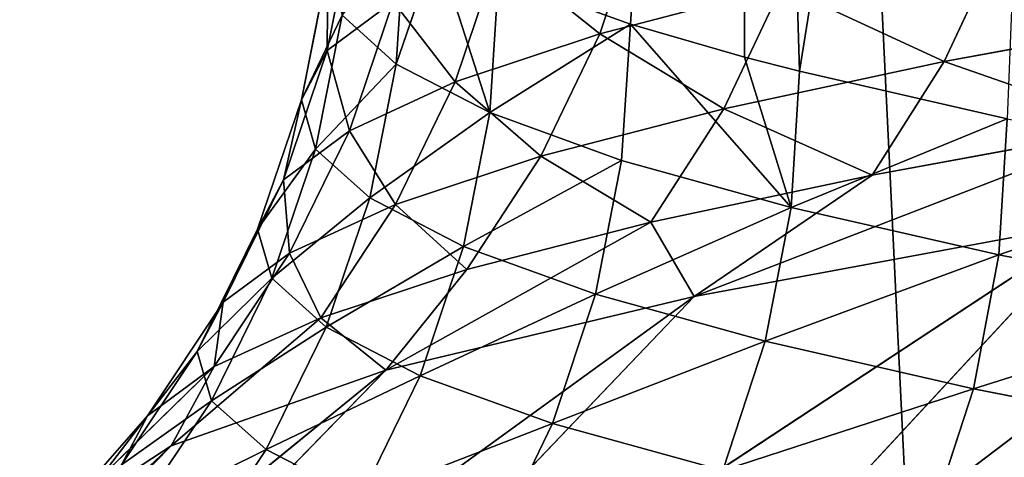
# Model space of a CAD drawing. Extents: x 1 to 183, y 3 to 451.
# Tile 109 of 256: x 62.439 to 64.266, y 343.076 to 343.888. Entities that reach past the tile are written whole.
import ezdxf

# ---------------------------------------------------------------- set-up
doc = ezdxf.new("R2010")
doc.units = 0
doc.header["$LTSCALE"] = 2.54
doc.layers.get('0').update_dxf_attribs({"color": 13, "linetype": 'CONTINUOUS'})

# ---------------------------------------------------------------- blocks, each defined once
blk = doc.blocks.new('DOZOWNIK_DO_MYD_A_FRIEGO_S')
at = {"color": 0}
for p, q in [((64.6104, 332.2193, 124.7252), (62.0019, 385.5593, 122.6394)), ((64.6104, 332.2193, 124.7252), (62.0019, 385.5593, 122.6394)), ((62.0019, 385.5593, 58.7166), (64.6104, 332.2193, 56.6308)), ((62.0019, 385.5593, 58.7166), (64.6104, 332.2193, 56.6308)), ((63.572, 343.8796, 85.312), (63.7838, 347.1637, 84.3679)), ((63.572, 343.8796, 85.312), (63.7838, 347.1637, 84.3679)), ((63.8861, 343.7923, 83.9616), (63.7838, 347.1637, 84.3679)), ((63.8861, 343.7923, 83.9616), (63.7838, 347.1637, 84.3679)), ((63.7838, 343.8186, 84.3679), (63.7838, 347.1637, 84.3679)), ((63.7838, 343.8186, 84.3679), (63.7838, 347.1637, 84.3679)), ((63.5151, 343.8618, 96.4829), (63.5945, 344.1016, 96.4653)), ((63.5151, 343.8618, 96.4829), (63.5945, 344.1016, 96.4653)), ((63.0094, 343.8306, 92.2925), (63.0587, 344.0789, 92.2895)), ((63.0094, 343.8306, 92.2925), (63.0587, 344.0789, 92.2895)), ((63.154, 344.0581, 88.0736), (63.1376, 343.8055, 88.072)), ((63.154, 344.0581, 88.0736), (63.1376, 343.8055, 88.072)), ((64.1541, 343.8101, 99.2086), (64.2604, 344.0372, 99.1732)), ((64.1541, 343.8101, 99.2086), (64.2604, 344.0372, 99.1732)), ((63.2121, 344.0235, 87.5375), (63.1376, 343.8055, 88.072)), ((63.2121, 344.0235, 87.5375), (63.1376, 343.8055, 88.072)), ((63.2121, 344.0235, 87.5375), (63.3109, 343.7156, 86.6817)), ((63.2121, 344.0235, 87.5375), (63.3109, 343.7156, 86.6817)), ((63.3271, 344.0121, 95.0898), (63.2469, 343.7724, 95.1033)), ((63.3271, 344.0121, 95.0898), (63.2469, 343.7724, 95.1033)), ((63.0108, 343.9876, 90.8817), (62.9614, 343.7393, 90.8821)), ((63.0108, 343.9876, 90.8817), (62.9614, 343.7393, 90.8821)), ((63.3273, 343.9683, 86.6842), (63.3109, 343.7156, 86.6817)), ((63.3273, 343.9683, 86.6842), (63.3109, 343.7156, 86.6817)), ((63.572, 343.8796, 85.312), (63.3273, 343.9683, 86.6842)), ((63.572, 343.8796, 85.312), (63.3273, 343.9683, 86.6842)), ((63.5151, 343.8618, 96.4829), (63.8532, 343.9499, 97.8397)), ((63.5151, 343.8618, 96.4829), (63.8532, 343.9499, 97.8397)), ((63.7453, 343.7228, 97.8696), (63.8532, 343.9499, 97.8397)), ((63.7453, 343.7228, 97.8696), (63.8532, 343.9499, 97.8397)), ((63.0094, 343.8306, 92.2925), (63.1316, 343.9217, 93.697)), ((63.0094, 343.8306, 92.2925), (63.1316, 343.9217, 93.697)), ((63.0508, 343.682, 93.7062), (63.1316, 343.9217, 93.697)), ((63.0508, 343.682, 93.7062), (63.1316, 343.9217, 93.697)), ((62.9879, 343.648, 89.4717), (63.0372, 343.8963, 89.4739)), ((62.9879, 343.648, 89.4717), (63.0372, 343.8963, 89.4739)), ((63.1376, 343.8055, 88.072), (63.0372, 343.8963, 89.4739)), ((63.1376, 343.8055, 88.072), (63.0372, 343.8963, 89.4739)), ((64.1541, 343.8101, 99.2086), (64.6348, 343.8988, 100.5316)), ((64.1541, 343.8101, 99.2086), (64.6348, 343.8988, 100.5316)), ((63.572, 343.8796, 85.312), (63.5557, 343.627, 85.3087)), ((63.572, 343.8796, 85.312), (63.5557, 343.627, 85.3087)), ((63.7838, 343.8186, 84.3679), (63.572, 343.8796, 85.312)), ((63.572, 343.8796, 85.312), (63.8701, 343.5397, 83.9574)), ((63.572, 343.8796, 85.312), (63.8701, 343.5397, 83.9574)), ((63.7838, 343.8186, 84.3679), (63.572, 343.8796, 85.312)), ((63.5151, 343.8618, 96.4829), (63.2469, 343.7724, 95.1033)), ((63.5151, 343.8618, 96.4829), (63.2469, 343.7724, 95.1033)), ((63.5151, 343.8618, 96.4829), (63.4057, 343.6348, 96.5071)), ((63.5151, 343.8618, 96.4829), (63.4057, 343.6348, 96.5071)), ((63.0094, 343.8306, 92.2925), (62.9282, 343.5909, 92.2974)), ((63.0094, 343.8306, 92.2925), (62.9282, 343.5909, 92.2974)), ((63.0094, 343.8306, 92.2925), (62.9614, 343.7393, 90.8821)), ((63.0094, 343.8306, 92.2925), (62.9614, 343.7393, 90.8821)), ((63.8861, 343.7923, 83.9616), (63.7838, 343.8186, 84.3679)), ((63.7838, 343.8186, 84.3679), (63.8701, 343.5397, 83.9574)), ((63.7838, 343.8186, 84.3679), (63.8701, 343.5397, 83.9574)), ((63.8861, 343.7923, 83.9616), (63.7838, 343.8186, 84.3679)), ((63.0884, 343.5572, 88.0672), (63.1376, 343.8055, 88.072)), ((63.0884, 343.5572, 88.0672), (63.1376, 343.8055, 88.072)), ((63.3109, 343.7156, 86.6817), (63.1376, 343.8055, 88.072)), ((63.3109, 343.7156, 86.6817), (63.1376, 343.8055, 88.072)), ((63.7453, 343.7228, 97.8696), (64.1541, 343.8101, 99.2086)), ((63.7453, 343.7228, 97.8696), (64.1541, 343.8101, 99.2086)), ((64.0207, 343.5996, 99.2532), (64.1541, 343.8101, 99.2086)), ((64.0207, 343.5996, 99.2532), (64.1541, 343.8101, 99.2086)), ((63.8701, 343.5397, 83.9574), (63.8861, 343.7923, 83.9616)), ((63.8701, 343.5397, 83.9574), (63.8861, 343.7923, 83.9616)), ((64.2714, 343.7042, 82.6252), (63.8861, 343.7923, 83.9616)), ((64.2714, 343.7042, 82.6252), (63.8861, 343.7923, 83.9616)), ((63.0508, 343.682, 93.7062), (63.2469, 343.7724, 95.1033)), ((63.0508, 343.682, 93.7062), (63.2469, 343.7724, 95.1033)), ((63.1364, 343.5453, 95.1217), (63.2469, 343.7724, 95.1033)), ((63.1364, 343.5453, 95.1217), (63.2469, 343.7724, 95.1033)), ((62.88, 343.4995, 90.8827), (62.9614, 343.7393, 90.8821)), ((62.88, 343.4995, 90.8827), (62.9614, 343.7393, 90.8821)), ((62.9879, 343.648, 89.4717), (62.9614, 343.7393, 90.8821)), ((62.9879, 343.648, 89.4717), (62.9614, 343.7393, 90.8821)), ((63.7453, 343.7228, 97.8696), (63.4057, 343.6348, 96.5071)), ((63.7453, 343.7228, 97.8696), (63.4057, 343.6348, 96.5071)), ((63.7453, 343.7228, 97.8696), (63.6098, 343.5123, 97.9071)), ((63.7453, 343.7228, 97.8696), (63.6098, 343.5123, 97.9071)), ((63.2621, 343.4673, 86.6744), (63.3109, 343.7156, 86.6817)), ((63.2621, 343.4673, 86.6744), (63.3109, 343.7156, 86.6817)), ((63.5557, 343.627, 85.3087), (63.3109, 343.7156, 86.6817)), ((63.5557, 343.627, 85.3087), (63.3109, 343.7156, 86.6817)), ((64.2714, 343.7042, 82.6252), (64.2556, 343.4516, 82.6202)), ((64.2714, 343.7042, 82.6252), (64.2556, 343.4516, 82.6202)), ((64.5039, 343.6883, 100.5831), (63.6902, 343.3746, 98.7721)), ((64.5039, 343.6883, 100.5831), (63.6902, 343.3746, 98.7721)), ((64.0207, 343.5996, 99.2532), (64.5039, 343.6883, 100.5831)), ((64.0207, 343.5996, 99.2532), (64.5039, 343.6883, 100.5831)), ((63.0508, 343.682, 93.7062), (62.9282, 343.5909, 92.2974)), ((63.0508, 343.682, 93.7062), (62.9282, 343.5909, 92.2974)), ((63.0508, 343.682, 93.7062), (62.9395, 343.4549, 93.7189)), ((63.0508, 343.682, 93.7062), (62.9395, 343.4549, 93.7189)), ((62.9066, 343.4083, 89.468), (62.9879, 343.648, 89.4717)), ((62.9066, 343.4083, 89.468), (62.9879, 343.648, 89.4717)), ((63.0884, 343.5572, 88.0672), (62.9879, 343.648, 89.4717)), ((63.0884, 343.5572, 88.0672), (62.9879, 343.648, 89.4717)), ((63.1364, 343.5453, 95.1217), (63.4057, 343.6348, 96.5071)), ((63.1364, 343.5453, 95.1217), (63.4057, 343.6348, 96.5071)), ((63.2684, 343.4243, 96.5376), (63.4057, 343.6348, 96.5071)), ((63.2684, 343.4243, 96.5376), (63.4057, 343.6348, 96.5071)), ((63.5074, 343.3787, 85.2988), (63.5557, 343.627, 85.3087)), ((63.5074, 343.3787, 85.2988), (63.5557, 343.627, 85.3087)), ((63.8701, 343.5397, 83.9574), (63.5557, 343.627, 85.3087)), ((63.8701, 343.5397, 83.9574), (63.5557, 343.627, 85.3087)), ((64.0207, 343.5996, 99.2532), (63.6098, 343.5123, 97.9071)), ((64.0207, 343.5996, 99.2532), (63.6098, 343.5123, 97.9071)), ((64.0207, 343.5996, 99.2532), (63.6902, 343.3746, 98.7721)), ((64.0207, 343.5996, 99.2532), (63.6902, 343.3746, 98.7721)), ((62.8164, 343.3638, 92.3042), (62.9282, 343.5909, 92.2974)), ((62.8164, 343.3638, 92.3042), (62.9282, 343.5909, 92.2974)), ((62.88, 343.4995, 90.8827), (62.9282, 343.5909, 92.2974)), ((62.88, 343.4995, 90.8827), (62.9282, 343.5909, 92.2974)), ((63.5565, 342.5637, 101.221), (64.9066, 343.5879, 101.9609)), ((63.5565, 342.5637, 101.221), (64.9066, 343.5879, 101.9609)), ((63.0074, 343.3175, 88.0593), (63.0884, 343.5572, 88.0672)), ((63.0074, 343.3175, 88.0593), (63.0884, 343.5572, 88.0672)), ((63.2621, 343.4673, 86.6744), (63.0884, 343.5572, 88.0672)), ((63.2621, 343.4673, 86.6744), (63.0884, 343.5572, 88.0672)), ((63.1364, 343.5453, 95.1217), (62.9395, 343.4549, 93.7189)), ((63.1364, 343.5453, 95.1217), (62.9395, 343.4549, 93.7189)), ((63.1364, 343.5453, 95.1217), (62.9977, 343.3349, 95.1449)), ((63.1364, 343.5453, 95.1217), (62.9977, 343.3349, 95.1449)), ((63.8223, 343.2914, 83.945), (63.8701, 343.5397, 83.9574)), ((63.8223, 343.2914, 83.945), (63.8701, 343.5397, 83.9574)), ((64.2556, 343.4516, 82.6202), (63.8701, 343.5397, 83.9574)), ((64.2556, 343.4516, 82.6202), (63.8701, 343.5397, 83.9574)), ((62.7838, 342.4253, 99.0542), (64.4368, 343.5129, 100.8659)), ((62.7838, 342.4253, 99.0542), (64.4368, 343.5129, 100.8659)), ((63.6098, 343.5123, 97.9071), (63.1183, 343.2376, 96.6315)), ((63.6098, 343.5123, 97.9071), (63.1183, 343.2376, 96.6315)), ((63.2684, 343.4243, 96.5376), (63.6098, 343.5123, 97.9071)), ((63.2684, 343.4243, 96.5376), (63.6098, 343.5123, 97.9071)), ((63.5565, 342.5637, 101.221), (64.4368, 343.5129, 100.8659)), ((63.5565, 342.5637, 101.221), (64.4368, 343.5129, 100.8659)), ((63.6902, 343.3746, 98.7721), (63.6098, 343.5123, 97.9071)), ((63.6902, 343.3746, 98.7721), (63.6098, 343.5123, 97.9071)), ((64.4368, 343.5129, 100.8659), (63.6902, 343.3746, 98.7721)), ((64.4368, 343.5129, 100.8659), (63.6902, 343.3746, 98.7721)), ((62.7681, 343.2725, 90.8836), (62.88, 343.4995, 90.8827)), ((62.7681, 343.2725, 90.8836), (62.88, 343.4995, 90.8827)), ((62.9066, 343.4083, 89.468), (62.88, 343.4995, 90.8827)), ((62.9066, 343.4083, 89.468), (62.88, 343.4995, 90.8827)), ((63.1816, 343.2276, 86.6622), (63.2621, 343.4673, 86.6744)), ((63.1816, 343.2276, 86.6622), (63.2621, 343.4673, 86.6744)), ((63.5074, 343.3787, 85.2988), (63.2621, 343.4673, 86.6744)), ((63.5074, 343.3787, 85.2988), (63.2621, 343.4673, 86.6744)), ((62.7998, 343.2444, 93.7347), (62.9395, 343.4549, 93.7189)), ((62.7998, 343.2444, 93.7347), (62.9395, 343.4549, 93.7189)), ((62.8164, 343.3638, 92.3042), (62.9395, 343.4549, 93.7189)), ((62.8164, 343.3638, 92.3042), (62.9395, 343.4549, 93.7189)), ((64.2085, 343.2033, 82.6053), (64.2556, 343.4516, 82.6202)), ((64.2085, 343.2033, 82.6053), (64.2556, 343.4516, 82.6202)), ((64.7127, 343.3621, 81.2983), (64.2556, 343.4516, 82.6202)), ((64.7127, 343.3621, 81.2983), (64.2556, 343.4516, 82.6202)), ((63.2684, 343.4243, 96.5376), (62.9977, 343.3349, 95.1449)), ((63.2684, 343.4243, 96.5376), (62.9977, 343.3349, 95.1449)), ((63.2684, 343.4243, 96.5376), (63.1183, 343.2376, 96.6315)), ((63.2684, 343.4243, 96.5376), (63.1183, 343.2376, 96.6315)), ((62.7947, 343.1812, 89.463), (62.9066, 343.4083, 89.468)), ((62.7947, 343.1812, 89.463), (62.9066, 343.4083, 89.468)), ((63.0074, 343.3175, 88.0593), (62.9066, 343.4083, 89.468)), ((63.0074, 343.3175, 88.0593), (62.9066, 343.4083, 89.468)), ((62.192, 342.2884, 96.839), (63.6902, 343.3746, 98.7721)), ((62.192, 342.2884, 96.839), (63.6902, 343.3746, 98.7721)), ((62.7838, 342.4253, 99.0542), (63.6902, 343.3746, 98.7721)), ((62.7838, 342.4253, 99.0542), (63.6902, 343.3746, 98.7721)), ((63.6902, 343.3746, 98.7721), (63.1183, 343.2376, 96.6315)), ((63.6902, 343.3746, 98.7721), (63.1183, 343.2376, 96.6315)), ((63.4276, 343.1389, 85.2824), (63.5074, 343.3787, 85.2988)), ((63.4276, 343.1389, 85.2824), (63.5074, 343.3787, 85.2988)), ((63.8223, 343.2914, 83.945), (63.5074, 343.3787, 85.2988)), ((63.8223, 343.2914, 83.945), (63.5074, 343.3787, 85.2988)), ((62.676, 343.1533, 92.3127), (62.8164, 343.3638, 92.3042)), ((62.676, 343.1533, 92.3127), (62.8164, 343.3638, 92.3042)), ((62.7681, 343.2725, 90.8836), (62.8164, 343.3638, 92.3042)), ((62.7681, 343.2725, 90.8836), (62.8164, 343.3638, 92.3042)), ((62.9977, 343.3349, 95.1449), (62.72, 343.0975, 94.4348)), ((62.9977, 343.3349, 95.1449), (62.72, 343.0975, 94.4348)), ((62.7998, 343.2444, 93.7347), (62.9977, 343.3349, 95.1449)), ((62.7998, 343.2444, 93.7347), (62.9977, 343.3349, 95.1449)), ((63.1183, 343.2376, 96.6315), (62.9977, 343.3349, 95.1449)), ((63.1183, 343.2376, 96.6315), (62.9977, 343.3349, 95.1449)), ((62.896, 343.0904, 88.0483), (63.0074, 343.3175, 88.0593)), ((62.896, 343.0904, 88.0483), (63.0074, 343.3175, 88.0593)), ((63.1816, 343.2276, 86.6622), (63.0074, 343.3175, 88.0593)), ((63.1816, 343.2276, 86.6622), (63.0074, 343.3175, 88.0593)), ((63.7436, 343.0517, 83.9245), (63.8223, 343.2914, 83.945)), ((63.7436, 343.0517, 83.9245), (63.8223, 343.2914, 83.945)), ((64.2085, 343.2033, 82.6053), (63.8223, 343.2914, 83.945)), ((64.2085, 343.2033, 82.6053), (63.8223, 343.2914, 83.945)), ((62.6274, 343.0619, 90.8847), (62.7681, 343.2725, 90.8836)), ((62.6274, 343.0619, 90.8847), (62.7681, 343.2725, 90.8836)), ((62.7947, 343.1812, 89.463), (62.7681, 343.2725, 90.8836)), ((62.7947, 343.1812, 89.463), (62.7681, 343.2725, 90.8836)), ((61.7799, 342.1482, 94.5657), (63.1183, 343.2376, 96.6315)), ((61.7799, 342.1482, 94.5657), (63.1183, 343.2376, 96.6315)), ((62.192, 342.2884, 96.839), (63.1183, 343.2376, 96.6315)), ((62.192, 342.2884, 96.839), (63.1183, 343.2376, 96.6315)), ((62.7998, 343.2444, 93.7347), (62.5024, 342.9553, 92.2022)), ((62.7998, 343.2444, 93.7347), (62.5024, 342.9553, 92.2022)), ((62.676, 343.1533, 92.3127), (62.7998, 343.2444, 93.7347)), ((62.676, 343.1533, 92.3127), (62.7998, 343.2444, 93.7347)), ((62.7998, 343.2444, 93.7347), (62.72, 343.0975, 94.4348)), ((62.7998, 343.2444, 93.7347), (62.72, 343.0975, 94.4348)), ((63.1183, 343.2376, 96.6315), (62.72, 343.0975, 94.4348)), ((63.1183, 343.2376, 96.6315), (62.72, 343.0975, 94.4348)), ((63.0709, 343.0005, 86.6454), (63.1816, 343.2276, 86.6622)), ((63.0709, 343.0005, 86.6454), (63.1816, 343.2276, 86.6622)), ((63.4276, 343.1389, 85.2824), (63.1816, 343.2276, 86.6622)), ((63.4276, 343.1389, 85.2824), (63.1816, 343.2276, 86.6622)), ((64.1309, 342.9636, 82.5807), (64.2085, 343.2033, 82.6053)), ((64.1309, 342.9636, 82.5807), (64.2085, 343.2033, 82.6053)), ((64.6665, 343.1138, 81.2809), (64.2085, 343.2033, 82.6053)), ((64.6665, 343.1138, 81.2809), (64.2085, 343.2033, 82.6053)), ((62.6542, 342.9707, 89.4567), (62.7947, 343.1812, 89.463)), ((62.6542, 342.9707, 89.4567), (62.7947, 343.1812, 89.463)), ((62.896, 343.0904, 88.0483), (62.7947, 343.1812, 89.463)), ((62.896, 343.0904, 88.0483), (62.7947, 343.1812, 89.463)), ((62.676, 343.1533, 92.3127), (62.4605, 342.8716, 90.8859)), ((62.676, 343.1533, 92.3127), (62.4605, 342.8716, 90.8859)), ((62.676, 343.1533, 92.3127), (62.5024, 342.9553, 92.2022)), ((62.676, 343.1533, 92.3127), (62.5024, 342.9553, 92.2022)), ((62.6274, 343.0619, 90.8847), (62.676, 343.1533, 92.3127)), ((62.6274, 343.0619, 90.8847), (62.676, 343.1533, 92.3127)), ((63.318, 342.9119, 85.2599), (63.4276, 343.1389, 85.2824)), ((63.318, 342.9119, 85.2599), (63.4276, 343.1389, 85.2824)), ((63.7436, 343.0517, 83.9245), (63.4276, 343.1389, 85.2824)), ((63.7436, 343.0517, 83.9245), (63.4276, 343.1389, 85.2824)), ((61.5546, 342.0061, 92.2553), (62.72, 343.0975, 94.4348)), ((61.5546, 342.0061, 92.2553), (62.72, 343.0975, 94.4348)), ((61.7799, 342.1482, 94.5657), (62.72, 343.0975, 94.4348)), ((61.7799, 342.1482, 94.5657), (62.72, 343.0975, 94.4348)), ((62.72, 343.0975, 94.4348), (62.5024, 342.9553, 92.2022)), ((62.72, 343.0975, 94.4348), (62.5024, 342.9553, 92.2022)), ((62.756, 342.8799, 88.0346), (62.896, 343.0904, 88.0483)), ((62.756, 342.8799, 88.0346), (62.896, 343.0904, 88.0483)), ((63.0709, 343.0005, 86.6454), (62.896, 343.0904, 88.0483)), ((63.0709, 343.0005, 86.6454), (62.896, 343.0904, 88.0483))]:
    blk.add_line(p, q, dxfattribs=at)
mesh = blk.add_polyface(dxfattribs=at)
corners = [(64.6104, 332.2193, 124.7252), (62.0019, 385.5593, 122.6394), (60.2962, 332.2193, 121.0778)]
mesh.append_faces([[corners[k] for k in face] for face in [(0, 1, 2)]], dxfattribs={"color": 0})
mesh = blk.add_polyface(dxfattribs=at)
corners = [(64.6104, 332.2193, 56.6308), (60.2962, 332.2193, 60.2782), (62.0019, 385.5593, 58.7166)]
mesh.append_faces([[corners[k] for k in face] for face in [(0, 1, 2)]], dxfattribs={"color": 0})
mesh = blk.add_polyface(dxfattribs=at)
corners = [(64.6104, 385.5593, 124.7252), (62.0019, 385.5593, 122.6394), (64.6104, 332.2193, 124.7252)]
mesh.append_faces([[corners[k] for k in face] for face in [(0, 1, 2)]], dxfattribs={"color": 0})
mesh = blk.add_polyface(dxfattribs=at)
corners = [(64.6104, 332.2193, 56.6308), (62.0019, 385.5593, 58.7166), (64.6104, 385.5593, 56.6308)]
mesh.append_faces([[corners[k] for k in face] for face in [(0, 1, 2)]], dxfattribs={"color": 0})
mesh = blk.add_polyface(dxfattribs=at)
corners = [(63.7838, 347.1637, 84.3679), (63.572, 343.8796, 85.312), (63.3273, 343.9683, 86.6842)]
mesh.append_faces([[corners[k] for k in face] for face in [(0, 1, 2)]], dxfattribs={"color": 0})
mesh = blk.add_polyface(dxfattribs=at)
corners = [(63.7838, 347.1637, 84.3679), (63.7838, 343.8186, 84.3679), (63.572, 343.8796, 85.312)]
mesh.append_faces([[corners[k] for k in face] for face in [(0, 1, 2)]], dxfattribs={"color": 0})
mesh = blk.add_polyface(dxfattribs=at)
corners = [(63.8861, 343.7923, 83.9616), (64.4036, 347.0221, 82.219), (64.2714, 343.7042, 82.6252), (63.7838, 347.1637, 84.3679)]
mesh.append_faces([[corners[k] for k in face] for face in [(0, 1, 2), (1, 0, 3)]], dxfattribs={"vtx0": -1, "color": 0})
mesh = blk.add_polyface(dxfattribs=at)
corners = [(63.7838, 347.1637, 84.3679), (63.8861, 343.7923, 83.9616), (63.7838, 343.8186, 84.3679)]
mesh.append_faces([[corners[k] for k in face] for face in [(0, 1, 2)]], dxfattribs={"color": 0})
mesh = blk.add_polyface(dxfattribs=at)
corners = [(63.8532, 343.9499, 97.8397), (63.5945, 344.1016, 96.4653), (63.5151, 343.8618, 96.4829), (63.9316, 344.1896, 97.8179)]
mesh.append_faces([[corners[k] for k in face] for face in [(0, 1, 2), (1, 0, 3)]], dxfattribs={"vtx0": -1, "color": 0})
mesh = blk.add_polyface(dxfattribs=at)
corners = [(63.1316, 343.9217, 93.697), (63.0587, 344.0789, 92.2895), (63.0094, 343.8306, 92.2925), (63.1807, 344.17, 93.6914)]
mesh.append_faces([[corners[k] for k in face] for face in [(0, 1, 2), (1, 0, 3)]], dxfattribs={"vtx0": -1, "color": 0})
mesh = blk.add_polyface(dxfattribs=at)
corners = [(63.0372, 343.8963, 89.4739), (63.154, 344.0581, 88.0736), (63.1376, 343.8055, 88.072), (63.0537, 344.1489, 89.4747)]
mesh.append_faces([[corners[k] for k in face] for face in [(0, 1, 2), (1, 0, 3)]], dxfattribs={"vtx0": -1, "color": 0})
mesh = blk.add_polyface(dxfattribs=at)
corners = [(64.6348, 343.8988, 100.5316), (64.2604, 344.0372, 99.1732), (64.1541, 343.8101, 99.2086), (64.739, 344.1259, 100.4906)]
mesh.append_faces([[corners[k] for k in face] for face in [(0, 1, 2), (1, 0, 3)]], dxfattribs={"vtx0": -1, "color": 0})
mesh = blk.add_polyface(dxfattribs=at)
corners = [(63.5151, 343.8618, 96.4829), (63.3271, 344.0121, 95.0898), (63.2469, 343.7724, 95.1033), (63.5945, 344.1016, 96.4653)]
mesh.append_faces([[corners[k] for k in face] for face in [(0, 1, 2), (1, 0, 3)]], dxfattribs={"vtx0": -1, "color": 0})
mesh = blk.add_polyface(dxfattribs=at)
corners = [(63.0094, 343.8306, 92.2925), (63.0108, 343.9876, 90.8817), (62.9614, 343.7393, 90.8821), (63.0587, 344.0789, 92.2895)]
mesh.append_faces([[corners[k] for k in face] for face in [(0, 1, 2), (1, 0, 3)]], dxfattribs={"vtx0": -1, "color": 0})
mesh = blk.add_polyface(dxfattribs=at)
corners = [(63.154, 344.0581, 88.0736), (63.2121, 344.0235, 87.5375), (63.1376, 343.8055, 88.072)]
mesh.append_faces([[corners[k] for k in face] for face in [(0, 1, 2)]], dxfattribs={"color": 0})
mesh = blk.add_polyface(dxfattribs=at)
corners = [(64.1541, 343.8101, 99.2086), (63.8532, 343.9499, 97.8397), (63.7453, 343.7228, 97.8696), (64.2604, 344.0372, 99.1732)]
mesh.append_faces([[corners[k] for k in face] for face in [(0, 1, 2), (1, 0, 3)]], dxfattribs={"vtx0": -1, "color": 0})
mesh = blk.add_polyface(dxfattribs=at)
corners = [(63.2469, 343.7724, 95.1033), (63.1316, 343.9217, 93.697), (63.0508, 343.682, 93.7062), (63.3271, 344.0121, 95.0898)]
mesh.append_faces([[corners[k] for k in face] for face in [(0, 1, 2), (1, 0, 3)]], dxfattribs={"vtx0": -1, "color": 0})
mesh = blk.add_polyface(dxfattribs=at)
corners = [(63.2121, 344.0235, 87.5375), (63.3109, 343.7156, 86.6817), (63.1376, 343.8055, 88.072)]
mesh.append_faces([[corners[k] for k in face] for face in [(0, 1, 2)]], dxfattribs={"color": 0})
mesh = blk.add_polyface(dxfattribs=at)
corners = [(63.2121, 344.0235, 87.5375), (63.3273, 343.9683, 86.6842), (63.3109, 343.7156, 86.6817)]
mesh.append_faces([[corners[k] for k in face] for face in [(0, 1, 2)]], dxfattribs={"color": 0})
mesh = blk.add_polyface(dxfattribs=at)
corners = [(62.9614, 343.7393, 90.8821), (63.0372, 343.8963, 89.4739), (62.9879, 343.648, 89.4717), (63.0108, 343.9876, 90.8817)]
mesh.append_faces([[corners[k] for k in face] for face in [(0, 1, 2), (1, 0, 3)]], dxfattribs={"vtx0": -1, "color": 0})
mesh = blk.add_polyface(dxfattribs=at)
corners = [(63.3109, 343.7156, 86.6817), (63.572, 343.8796, 85.312), (63.5557, 343.627, 85.3087), (63.3273, 343.9683, 86.6842)]
mesh.append_faces([[corners[k] for k in face] for face in [(0, 1, 2), (1, 0, 3)]], dxfattribs={"vtx0": -1, "color": 0})
mesh = blk.add_polyface(dxfattribs=at)
corners = [(63.7453, 343.7228, 97.8696), (63.5151, 343.8618, 96.4829), (63.4057, 343.6348, 96.5071), (63.8532, 343.9499, 97.8397)]
mesh.append_faces([[corners[k] for k in face] for face in [(0, 1, 2), (1, 0, 3)]], dxfattribs={"vtx0": -1, "color": 0})
mesh = blk.add_polyface(dxfattribs=at)
corners = [(63.0508, 343.682, 93.7062), (63.0094, 343.8306, 92.2925), (62.9282, 343.5909, 92.2974), (63.1316, 343.9217, 93.697)]
mesh.append_faces([[corners[k] for k in face] for face in [(0, 1, 2), (1, 0, 3)]], dxfattribs={"vtx0": -1, "color": 0})
mesh = blk.add_polyface(dxfattribs=at)
corners = [(62.9879, 343.648, 89.4717), (63.1376, 343.8055, 88.072), (63.0884, 343.5572, 88.0672), (63.0372, 343.8963, 89.4739)]
mesh.append_faces([[corners[k] for k in face] for face in [(0, 1, 2), (1, 0, 3)]], dxfattribs={"vtx0": -1, "color": 0})
mesh = blk.add_polyface(dxfattribs=at)
corners = [(64.5039, 343.6883, 100.5831), (64.1541, 343.8101, 99.2086), (64.0207, 343.5996, 99.2532), (64.6348, 343.8988, 100.5316)]
mesh.append_faces([[corners[k] for k in face] for face in [(0, 1, 2), (1, 0, 3)]], dxfattribs={"vtx0": -1, "color": 0})
mesh = blk.add_polyface(dxfattribs=at)
corners = [(63.572, 343.8796, 85.312), (63.8701, 343.5397, 83.9574), (63.5557, 343.627, 85.3087)]
mesh.append_faces([[corners[k] for k in face] for face in [(0, 1, 2)]], dxfattribs={"color": 0})
mesh = blk.add_polyface(dxfattribs=at)
corners = [(63.572, 343.8796, 85.312), (63.7838, 343.8186, 84.3679), (63.8701, 343.5397, 83.9574)]
mesh.append_faces([[corners[k] for k in face] for face in [(0, 1, 2)]], dxfattribs={"color": 0})
mesh = blk.add_polyface(dxfattribs=at)
corners = [(63.4057, 343.6348, 96.5071), (63.2469, 343.7724, 95.1033), (63.1364, 343.5453, 95.1217), (63.5151, 343.8618, 96.4829)]
mesh.append_faces([[corners[k] for k in face] for face in [(0, 1, 2), (1, 0, 3)]], dxfattribs={"vtx0": -1, "color": 0})
mesh = blk.add_polyface(dxfattribs=at)
corners = [(62.9282, 343.5909, 92.2974), (62.9614, 343.7393, 90.8821), (62.88, 343.4995, 90.8827), (63.0094, 343.8306, 92.2925)]
mesh.append_faces([[corners[k] for k in face] for face in [(0, 1, 2), (1, 0, 3)]], dxfattribs={"vtx0": -1, "color": 0})
mesh = blk.add_polyface(dxfattribs=at)
corners = [(63.7838, 343.8186, 84.3679), (63.8861, 343.7923, 83.9616), (63.8701, 343.5397, 83.9574)]
mesh.append_faces([[corners[k] for k in face] for face in [(0, 1, 2)]], dxfattribs={"color": 0})
mesh = blk.add_polyface(dxfattribs=at)
corners = [(63.0884, 343.5572, 88.0672), (63.3109, 343.7156, 86.6817), (63.2621, 343.4673, 86.6744), (63.1376, 343.8055, 88.072)]
mesh.append_faces([[corners[k] for k in face] for face in [(0, 1, 2), (1, 0, 3)]], dxfattribs={"vtx0": -1, "color": 0})
mesh = blk.add_polyface(dxfattribs=at)
corners = [(64.0207, 343.5996, 99.2532), (63.7453, 343.7228, 97.8696), (63.6098, 343.5123, 97.9071), (64.1541, 343.8101, 99.2086)]
mesh.append_faces([[corners[k] for k in face] for face in [(0, 1, 2), (1, 0, 3)]], dxfattribs={"vtx0": -1, "color": 0})
mesh = blk.add_polyface(dxfattribs=at)
corners = [(63.8701, 343.5397, 83.9574), (64.2714, 343.7042, 82.6252), (64.2556, 343.4516, 82.6202), (63.8861, 343.7923, 83.9616)]
mesh.append_faces([[corners[k] for k in face] for face in [(0, 1, 2), (1, 0, 3)]], dxfattribs={"vtx0": -1, "color": 0})
mesh = blk.add_polyface(dxfattribs=at)
corners = [(63.1364, 343.5453, 95.1217), (63.0508, 343.682, 93.7062), (62.9395, 343.4549, 93.7189), (63.2469, 343.7724, 95.1033)]
mesh.append_faces([[corners[k] for k in face] for face in [(0, 1, 2), (1, 0, 3)]], dxfattribs={"vtx0": -1, "color": 0})
mesh = blk.add_polyface(dxfattribs=at)
corners = [(62.88, 343.4995, 90.8827), (62.9879, 343.648, 89.4717), (62.9066, 343.4083, 89.468), (62.9614, 343.7393, 90.8821)]
mesh.append_faces([[corners[k] for k in face] for face in [(0, 1, 2), (1, 0, 3)]], dxfattribs={"vtx0": -1, "color": 0})
mesh = blk.add_polyface(dxfattribs=at)
corners = [(63.6098, 343.5123, 97.9071), (63.4057, 343.6348, 96.5071), (63.2684, 343.4243, 96.5376), (63.7453, 343.7228, 97.8696)]
mesh.append_faces([[corners[k] for k in face] for face in [(0, 1, 2), (1, 0, 3)]], dxfattribs={"vtx0": -1, "color": 0})
mesh = blk.add_polyface(dxfattribs=at)
corners = [(63.2621, 343.4673, 86.6744), (63.5557, 343.627, 85.3087), (63.5074, 343.3787, 85.2988), (63.3109, 343.7156, 86.6817)]
mesh.append_faces([[corners[k] for k in face] for face in [(0, 1, 2), (1, 0, 3)]], dxfattribs={"vtx0": -1, "color": 0})
mesh = blk.add_polyface(dxfattribs=at)
corners = [(64.2556, 343.4516, 82.6202), (64.7282, 343.6148, 81.3041), (64.7127, 343.3621, 81.2983), (64.2714, 343.7042, 82.6252)]
mesh.append_faces([[corners[k] for k in face] for face in [(0, 1, 2), (1, 0, 3)]], dxfattribs={"vtx0": -1, "color": 0})
mesh = blk.add_polyface(dxfattribs=at)
corners = [(64.5039, 343.6883, 100.5831), (63.6902, 343.3746, 98.7721), (64.4368, 343.5129, 100.8659)]
mesh.append_faces([[corners[k] for k in face] for face in [(0, 1, 2)]], dxfattribs={"color": 0})
mesh = blk.add_polyface(dxfattribs=at)
corners = [(64.5039, 343.6883, 100.5831), (64.0207, 343.5996, 99.2532), (63.6902, 343.3746, 98.7721)]
mesh.append_faces([[corners[k] for k in face] for face in [(0, 1, 2)]], dxfattribs={"color": 0})
mesh = blk.add_polyface(dxfattribs=at)
corners = [(62.9395, 343.4549, 93.7189), (62.9282, 343.5909, 92.2974), (62.8164, 343.3638, 92.3042), (63.0508, 343.682, 93.7062)]
mesh.append_faces([[corners[k] for k in face] for face in [(0, 1, 2), (1, 0, 3)]], dxfattribs={"vtx0": -1, "color": 0})
mesh = blk.add_polyface(dxfattribs=at)
corners = [(62.9066, 343.4083, 89.468), (63.0884, 343.5572, 88.0672), (63.0074, 343.3175, 88.0593), (62.9879, 343.648, 89.4717)]
mesh.append_faces([[corners[k] for k in face] for face in [(0, 1, 2), (1, 0, 3)]], dxfattribs={"vtx0": -1, "color": 0})
mesh = blk.add_polyface(dxfattribs=at)
corners = [(63.2684, 343.4243, 96.5376), (63.1364, 343.5453, 95.1217), (62.9977, 343.3349, 95.1449), (63.4057, 343.6348, 96.5071)]
mesh.append_faces([[corners[k] for k in face] for face in [(0, 1, 2), (1, 0, 3)]], dxfattribs={"vtx0": -1, "color": 0})
mesh = blk.add_polyface(dxfattribs=at)
corners = [(63.5074, 343.3787, 85.2988), (63.8701, 343.5397, 83.9574), (63.8223, 343.2914, 83.945), (63.5557, 343.627, 85.3087)]
mesh.append_faces([[corners[k] for k in face] for face in [(0, 1, 2), (1, 0, 3)]], dxfattribs={"vtx0": -1, "color": 0})
mesh = blk.add_polyface(dxfattribs=at)
corners = [(64.0207, 343.5996, 99.2532), (63.6098, 343.5123, 97.9071), (63.6902, 343.3746, 98.7721)]
mesh.append_faces([[corners[k] for k in face] for face in [(0, 1, 2)]], dxfattribs={"color": 0})
mesh = blk.add_polyface(dxfattribs=at)
corners = [(62.8164, 343.3638, 92.3042), (62.88, 343.4995, 90.8827), (62.7681, 343.2725, 90.8836), (62.9282, 343.5909, 92.2974)]
mesh.append_faces([[corners[k] for k in face] for face in [(0, 1, 2), (1, 0, 3)]], dxfattribs={"vtx0": -1, "color": 0})
mesh = blk.add_polyface(dxfattribs=at)
corners = [(64.9066, 343.5879, 101.9609), (64.4368, 343.5129, 100.8659), (63.5565, 342.5637, 101.221)]
mesh.append_faces([[corners[k] for k in face] for face in [(0, 1, 2)]], dxfattribs={"color": 0})
mesh = blk.add_polyface(dxfattribs=at)
corners = [(64.5103, 342.7049, 103.3314), (64.9066, 343.5879, 101.9609), (63.5565, 342.5637, 101.221)]
mesh.append_faces([[corners[k] for k in face] for face in [(0, 1, 2)]], dxfattribs={"color": 0})
mesh = blk.add_polyface(dxfattribs=at)
corners = [(63.0074, 343.3175, 88.0593), (63.2621, 343.4673, 86.6744), (63.1816, 343.2276, 86.6622), (63.0884, 343.5572, 88.0672)]
mesh.append_faces([[corners[k] for k in face] for face in [(0, 1, 2), (1, 0, 3)]], dxfattribs={"vtx0": -1, "color": 0})
mesh = blk.add_polyface(dxfattribs=at)
corners = [(62.9977, 343.3349, 95.1449), (62.9395, 343.4549, 93.7189), (62.7998, 343.2444, 93.7347), (63.1364, 343.5453, 95.1217)]
mesh.append_faces([[corners[k] for k in face] for face in [(0, 1, 2), (1, 0, 3)]], dxfattribs={"vtx0": -1, "color": 0})
mesh = blk.add_polyface(dxfattribs=at)
corners = [(63.8223, 343.2914, 83.945), (64.2556, 343.4516, 82.6202), (64.2085, 343.2033, 82.6053), (63.8701, 343.5397, 83.9574)]
mesh.append_faces([[corners[k] for k in face] for face in [(0, 1, 2), (1, 0, 3)]], dxfattribs={"vtx0": -1, "color": 0})
mesh = blk.add_polyface(dxfattribs=at)
corners = [(64.4368, 343.5129, 100.8659), (63.6902, 343.3746, 98.7721), (62.7838, 342.4253, 99.0542)]
mesh.append_faces([[corners[k] for k in face] for face in [(0, 1, 2)]], dxfattribs={"color": 0})
mesh = blk.add_polyface(dxfattribs=at)
corners = [(63.5565, 342.5637, 101.221), (64.4368, 343.5129, 100.8659), (62.7838, 342.4253, 99.0542)]
mesh.append_faces([[corners[k] for k in face] for face in [(0, 1, 2)]], dxfattribs={"color": 0})
mesh = blk.add_polyface(dxfattribs=at)
corners = [(63.6098, 343.5123, 97.9071), (63.1183, 343.2376, 96.6315), (63.6902, 343.3746, 98.7721)]
mesh.append_faces([[corners[k] for k in face] for face in [(0, 1, 2)]], dxfattribs={"color": 0})
mesh = blk.add_polyface(dxfattribs=at)
corners = [(63.6098, 343.5123, 97.9071), (63.2684, 343.4243, 96.5376), (63.1183, 343.2376, 96.6315)]
mesh.append_faces([[corners[k] for k in face] for face in [(0, 1, 2)]], dxfattribs={"color": 0})
mesh = blk.add_polyface(dxfattribs=at)
corners = [(62.7681, 343.2725, 90.8836), (62.9066, 343.4083, 89.468), (62.7947, 343.1812, 89.463), (62.88, 343.4995, 90.8827)]
mesh.append_faces([[corners[k] for k in face] for face in [(0, 1, 2), (1, 0, 3)]], dxfattribs={"vtx0": -1, "color": 0})
mesh = blk.add_polyface(dxfattribs=at)
corners = [(63.1816, 343.2276, 86.6622), (63.5074, 343.3787, 85.2988), (63.4276, 343.1389, 85.2824), (63.2621, 343.4673, 86.6744)]
mesh.append_faces([[corners[k] for k in face] for face in [(0, 1, 2), (1, 0, 3)]], dxfattribs={"vtx0": -1, "color": 0})
mesh = blk.add_polyface(dxfattribs=at)
corners = [(62.7998, 343.2444, 93.7347), (62.8164, 343.3638, 92.3042), (62.676, 343.1533, 92.3127), (62.9395, 343.4549, 93.7189)]
mesh.append_faces([[corners[k] for k in face] for face in [(0, 1, 2), (1, 0, 3)]], dxfattribs={"vtx0": -1, "color": 0})
mesh = blk.add_polyface(dxfattribs=at)
corners = [(64.2085, 343.2033, 82.6053), (64.7127, 343.3621, 81.2983), (64.6665, 343.1138, 81.2809), (64.2556, 343.4516, 82.6202)]
mesh.append_faces([[corners[k] for k in face] for face in [(0, 1, 2), (1, 0, 3)]], dxfattribs={"vtx0": -1, "color": 0})
mesh = blk.add_polyface(dxfattribs=at)
corners = [(63.2684, 343.4243, 96.5376), (62.9977, 343.3349, 95.1449), (63.1183, 343.2376, 96.6315)]
mesh.append_faces([[corners[k] for k in face] for face in [(0, 1, 2)]], dxfattribs={"color": 0})
mesh = blk.add_polyface(dxfattribs=at)
corners = [(62.7947, 343.1812, 89.463), (63.0074, 343.3175, 88.0593), (62.896, 343.0904, 88.0483), (62.9066, 343.4083, 89.468)]
mesh.append_faces([[corners[k] for k in face] for face in [(0, 1, 2), (1, 0, 3)]], dxfattribs={"vtx0": -1, "color": 0})
mesh = blk.add_polyface(dxfattribs=at)
corners = [(63.6902, 343.3746, 98.7721), (63.1183, 343.2376, 96.6315), (62.192, 342.2884, 96.839)]
mesh.append_faces([[corners[k] for k in face] for face in [(0, 1, 2)]], dxfattribs={"color": 0})
mesh = blk.add_polyface(dxfattribs=at)
corners = [(62.7838, 342.4253, 99.0542), (63.6902, 343.3746, 98.7721), (62.192, 342.2884, 96.839)]
mesh.append_faces([[corners[k] for k in face] for face in [(0, 1, 2)]], dxfattribs={"color": 0})
mesh = blk.add_polyface(dxfattribs=at)
corners = [(63.4276, 343.1389, 85.2824), (63.8223, 343.2914, 83.945), (63.7436, 343.0517, 83.9245), (63.5074, 343.3787, 85.2988)]
mesh.append_faces([[corners[k] for k in face] for face in [(0, 1, 2), (1, 0, 3)]], dxfattribs={"vtx0": -1, "color": 0})
mesh = blk.add_polyface(dxfattribs=at)
corners = [(62.676, 343.1533, 92.3127), (62.7681, 343.2725, 90.8836), (62.6274, 343.0619, 90.8847), (62.8164, 343.3638, 92.3042)]
mesh.append_faces([[corners[k] for k in face] for face in [(0, 1, 2), (1, 0, 3)]], dxfattribs={"vtx0": -1, "color": 0})
mesh = blk.add_polyface(dxfattribs=at)
corners = [(62.9977, 343.3349, 95.1449), (62.72, 343.0975, 94.4348), (63.1183, 343.2376, 96.6315)]
mesh.append_faces([[corners[k] for k in face] for face in [(0, 1, 2)]], dxfattribs={"color": 0})
mesh = blk.add_polyface(dxfattribs=at)
corners = [(62.9977, 343.3349, 95.1449), (62.7998, 343.2444, 93.7347), (62.72, 343.0975, 94.4348)]
mesh.append_faces([[corners[k] for k in face] for face in [(0, 1, 2)]], dxfattribs={"color": 0})
mesh = blk.add_polyface(dxfattribs=at)
corners = [(62.896, 343.0904, 88.0483), (63.1816, 343.2276, 86.6622), (63.0709, 343.0005, 86.6454), (63.0074, 343.3175, 88.0593)]
mesh.append_faces([[corners[k] for k in face] for face in [(0, 1, 2), (1, 0, 3)]], dxfattribs={"vtx0": -1, "color": 0})
mesh = blk.add_polyface(dxfattribs=at)
corners = [(63.7436, 343.0517, 83.9245), (64.2085, 343.2033, 82.6053), (64.1309, 342.9636, 82.5807), (63.8223, 343.2914, 83.945)]
mesh.append_faces([[corners[k] for k in face] for face in [(0, 1, 2), (1, 0, 3)]], dxfattribs={"vtx0": -1, "color": 0})
mesh = blk.add_polyface(dxfattribs=at)
corners = [(62.6274, 343.0619, 90.8847), (62.7947, 343.1812, 89.463), (62.6542, 342.9707, 89.4567), (62.7681, 343.2725, 90.8836)]
mesh.append_faces([[corners[k] for k in face] for face in [(0, 1, 2), (1, 0, 3)]], dxfattribs={"vtx0": -1, "color": 0})
mesh = blk.add_polyface(dxfattribs=at)
corners = [(63.1183, 343.2376, 96.6315), (62.72, 343.0975, 94.4348), (61.7799, 342.1482, 94.5657)]
mesh.append_faces([[corners[k] for k in face] for face in [(0, 1, 2)]], dxfattribs={"color": 0})
mesh = blk.add_polyface(dxfattribs=at)
corners = [(62.192, 342.2884, 96.839), (63.1183, 343.2376, 96.6315), (61.7799, 342.1482, 94.5657)]
mesh.append_faces([[corners[k] for k in face] for face in [(0, 1, 2)]], dxfattribs={"color": 0})
mesh = blk.add_polyface(dxfattribs=at)
corners = [(62.7998, 343.2444, 93.7347), (62.5024, 342.9553, 92.2022), (62.72, 343.0975, 94.4348)]
mesh.append_faces([[corners[k] for k in face] for face in [(0, 1, 2)]], dxfattribs={"color": 0})
mesh = blk.add_polyface(dxfattribs=at)
corners = [(62.7998, 343.2444, 93.7347), (62.676, 343.1533, 92.3127), (62.5024, 342.9553, 92.2022)]
mesh.append_faces([[corners[k] for k in face] for face in [(0, 1, 2)]], dxfattribs={"color": 0})
mesh = blk.add_polyface(dxfattribs=at)
corners = [(63.0709, 343.0005, 86.6454), (63.4276, 343.1389, 85.2824), (63.318, 342.9119, 85.2599), (63.1816, 343.2276, 86.6622)]
mesh.append_faces([[corners[k] for k in face] for face in [(0, 1, 2), (1, 0, 3)]], dxfattribs={"vtx0": -1, "color": 0})
mesh = blk.add_polyface(dxfattribs=at)
corners = [(64.1309, 342.9636, 82.5807), (64.6665, 343.1138, 81.2809), (64.5903, 342.8741, 81.2523), (64.2085, 343.2033, 82.6053)]
mesh.append_faces([[corners[k] for k in face] for face in [(0, 1, 2), (1, 0, 3)]], dxfattribs={"vtx0": -1, "color": 0})
mesh = blk.add_polyface(dxfattribs=at)
corners = [(62.6542, 342.9707, 89.4567), (62.896, 343.0904, 88.0483), (62.756, 342.8799, 88.0346), (62.7947, 343.1812, 89.463)]
mesh.append_faces([[corners[k] for k in face] for face in [(0, 1, 2), (1, 0, 3)]], dxfattribs={"vtx0": -1, "color": 0})
mesh = blk.add_polyface(dxfattribs=at)
corners = [(62.676, 343.1533, 92.3127), (62.4605, 342.8716, 90.8859), (62.5024, 342.9553, 92.2022)]
mesh.append_faces([[corners[k] for k in face] for face in [(0, 1, 2)]], dxfattribs={"color": 0})
mesh = blk.add_polyface(dxfattribs=at)
corners = [(62.676, 343.1533, 92.3127), (62.6274, 343.0619, 90.8847), (62.4605, 342.8716, 90.8859)]
mesh.append_faces([[corners[k] for k in face] for face in [(0, 1, 2)]], dxfattribs={"color": 0})
mesh = blk.add_polyface(dxfattribs=at)
corners = [(63.318, 342.9119, 85.2599), (63.7436, 343.0517, 83.9245), (63.6352, 342.8246, 83.8963), (63.4276, 343.1389, 85.2824)]
mesh.append_faces([[corners[k] for k in face] for face in [(0, 1, 2), (1, 0, 3)]], dxfattribs={"vtx0": -1, "color": 0})
mesh = blk.add_polyface(dxfattribs=at)
corners = [(62.72, 343.0975, 94.4348), (62.5024, 342.9553, 92.2022), (61.5546, 342.0061, 92.2553)]
mesh.append_faces([[corners[k] for k in face] for face in [(0, 1, 2)]], dxfattribs={"color": 0})
mesh = blk.add_polyface(dxfattribs=at)
corners = [(62.72, 343.0975, 94.4348), (61.5546, 342.0061, 92.2553), (61.7799, 342.1482, 94.5657)]
mesh.append_faces([[corners[k] for k in face] for face in [(0, 1, 2)]], dxfattribs={"color": 0})
mesh = blk.add_polyface(dxfattribs=at)
corners = [(62.756, 342.8799, 88.0346), (63.0709, 343.0005, 86.6454), (62.9319, 342.79, 86.6243), (62.896, 343.0904, 88.0483)]
mesh.append_faces([[corners[k] for k in face] for face in [(0, 1, 2), (1, 0, 3)]], dxfattribs={"vtx0": -1, "color": 0})

msp = doc.modelspace()

# ---------------------------------------------------------------- block references
at = {"color": 0}
msp.add_blockref('DOZOWNIK_DO_MYD_A_FRIEGO_S', (0, 0), dxfattribs=at)

doc.saveas('drawing.dxf')
